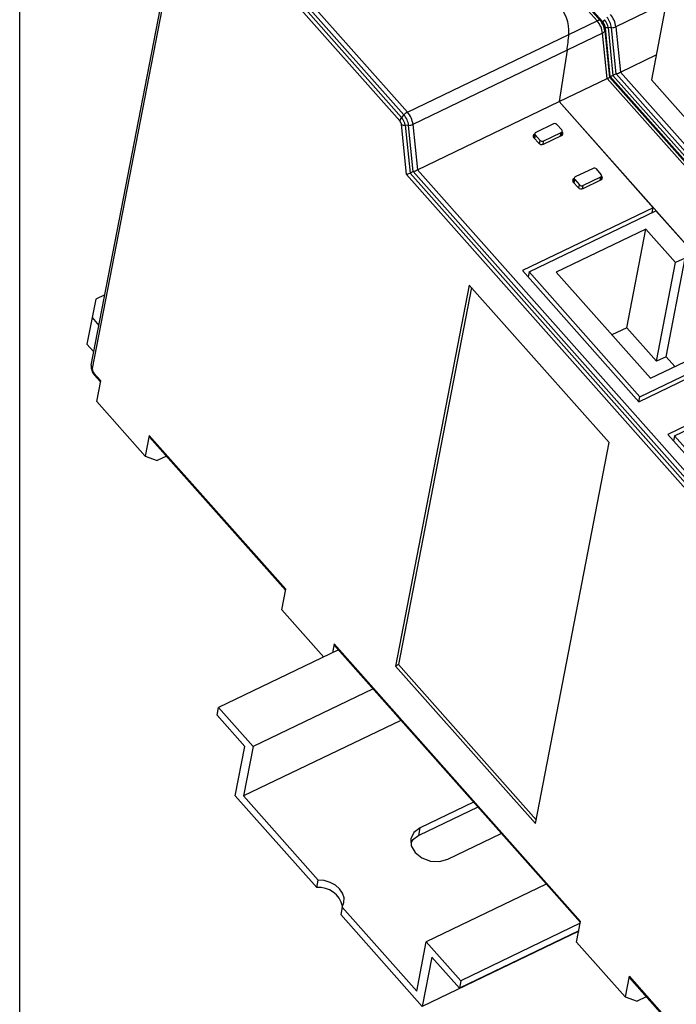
# Model space of a CAD drawing. Header units: millimetres. Extents: x 46 to 1057, y -1515 to -1121.
# Tile 2 of 63: x 46 to 101, y -1442 to -1358. Entities that reach past the tile are written whole.
import ezdxf

# ---------------------------------------------------------------- set-up
doc = ezdxf.new("R2010")
doc.units = ezdxf.units.MM

msp = doc.modelspace()

# ---------------------------------------------------------------- linework, layer by layer
at = {"linetype": 'Continuous', "lineweight": 25}
for p, q in [((94.459, -1358.526), (77.064, -1338.92)), ((77.329, -1338.878), (94.724, -1358.484)), ((94.864, -1358.537), (77.469, -1338.931)), ((94.911, -1358.569), (77.516, -1338.963)), ((77.735, -1366.988), (60.34, -1347.382)), ((60.501, -1347.098), (77.896, -1366.705)), ((78.088, -1366.491), (60.693, -1346.885)), ((60.994, -1346.655), (78.389, -1366.261)), ((51.587, -1387.719), (58.957, -1349.594)), ((59.047, -1349.885), (51.678, -1388.009)), ((100.879, -1354.137), (99.063, -1363.533)), ((100.332, -1356.97), (96.06, -1359.026)), ((92.076, -1359.673), (94.459, -1358.526)), ((94.724, -1358.484), (94.864, -1358.537)), ((95.402, -1359.1), (95.81, -1363.145)), ((95.69, -1359.103), (95.402, -1359.1)), ((96.086, -1363.028), (95.69, -1359.103)), ((96.06, -1359.026), (96.447, -1362.866)), ((78.389, -1366.261), (92.076, -1359.673)), ((94.929, -1359.571), (91.915, -1361.021)), ((92.076, -1359.673), (92.078, -1359.654)), ((95.316, -1363.41), (94.929, -1359.571)), ((95.125, -1359.376), (95.167, -1359.213)), ((95.125, -1359.376), (95.52, -1363.301)), ((95.172, -1359.157), (95.167, -1359.131)), ((95.575, -1363.258), (95.167, -1359.213)), ((95.584, -1363.248), (95.172, -1359.157)), ((91.915, -1361.021), (78.859, -1367.306)), ((91.915, -1361.021), (91.241, -1365.372)), ((96.447, -1362.866), (99.474, -1361.409)), ((95.52, -1363.301), (95.575, -1363.258)), ((123.865, -1395.144), (95.575, -1363.258)), ((123.878, -1395.137), (95.584, -1363.247)), ((96.086, -1363.028), (95.81, -1363.145)), ((95.81, -1363.145), (124.099, -1395.031)), ((124.366, -1394.903), (96.086, -1363.028)), ((96.447, -1362.866), (124.72, -1394.732)), ((91.241, -1365.372), (95.316, -1363.41)), ((123.589, -1395.277), (95.316, -1363.41)), ((95.52, -1363.301), (123.8, -1395.175)), ((99.063, -1363.533), (118.019, -1384.898)), ((79.246, -1371.146), (91.241, -1365.372)), ((91.241, -1365.372), (119.514, -1397.238)), ((99.223, -1374.368), (91.241, -1365.372)), ((78.088, -1366.491), (77.896, -1366.705)), ((78.302, -1371.546), (77.873, -1367.295)), ((78.2, -1367.38), (78.608, -1371.425)), ((78.489, -1367.383), (78.2, -1367.38)), ((78.885, -1371.308), (78.489, -1367.383)), ((78.859, -1367.306), (79.246, -1371.146)), ((90.783, -1367.258), (89.263, -1367.99)), ((91.471, -1367.776), (91.06, -1367.313)), ((89.105, -1368.434), (89.167, -1368.117)), ((89.184, -1368.084), (89.114, -1368.444)), ((89.22, -1368.199), (89.162, -1368.498)), ((89.178, -1368.111), (89.167, -1368.117)), ((89.22, -1368.199), (89.631, -1368.662)), ((89.908, -1368.717), (91.428, -1367.986)), ((89.93, -1368.977), (91.45, -1368.245)), ((91.371, -1368.283), (91.428, -1367.986)), ((91.438, -1368.25), (91.507, -1367.891)), ((91.453, -1368.243), (91.514, -1367.931)), ((91.514, -1367.931), (91.502, -1367.918)), ((89.103, -1368.431), (89.514, -1368.894)), ((89.576, -1368.947), (89.631, -1368.662)), ((89.908, -1368.717), (89.853, -1369.001)), ((120.354, -1418.943), (78.302, -1371.546)), ((78.885, -1371.308), (78.608, -1371.425)), ((78.608, -1371.425), (120.515, -1418.659)), ((120.706, -1418.446), (78.885, -1371.308)), ((79.246, -1371.146), (121.007, -1418.216)), ((94.128, -1371.028), (92.608, -1371.76)), ((94.816, -1371.547), (94.405, -1371.084)), ((92.448, -1372.201), (92.859, -1372.664)), ((92.45, -1372.204), (92.512, -1371.887)), ((92.529, -1371.854), (92.459, -1372.214)), ((92.565, -1371.969), (92.507, -1372.268)), ((92.524, -1371.881), (92.512, -1371.887)), ((92.565, -1371.969), (92.976, -1372.432)), ((92.921, -1372.717), (92.976, -1372.432)), ((93.253, -1372.488), (94.773, -1371.756)), ((93.275, -1372.747), (94.795, -1372.015)), ((94.716, -1372.053), (94.773, -1371.756)), ((94.783, -1372.021), (94.852, -1371.662)), ((94.798, -1372.013), (94.859, -1371.701)), ((94.859, -1371.701), (94.847, -1371.688)), ((93.253, -1372.488), (93.198, -1372.772)), ((99.223, -1374.368), (88.142, -1379.701)), ((88.696, -1379.812), (99.457, -1374.632)), ((99.142, -1374.784), (99.223, -1374.368)), ((108.847, -1385.215), (99.457, -1374.632)), ((98.601, -1376.177), (91.001, -1379.835)), ((96.984, -1384.543), (98.601, -1376.177)), ((101.125, -1379.021), (98.601, -1376.177)), ((99.508, -1387.387), (101.125, -1379.021)), ((100.308, -1387.002), (101.925, -1378.636)), ((101.925, -1378.636), (101.125, -1379.021)), ((88.142, -1379.701), (98.001, -1390.814)), ((88.696, -1379.812), (88.615, -1380.235)), ((98.086, -1390.395), (88.696, -1379.812)), ((91.001, -1379.835), (98.982, -1388.831)), ((83.633, -1380.92), (77.388, -1413.226)), ((83.812, -1381.121), (77.628, -1413.11)), ((95.488, -1394.281), (83.633, -1380.92)), ((51.977, -1382.118), (51.658, -1383.687)), ((52.741, -1381.75), (51.977, -1382.118)), ((51.658, -1383.687), (51.222, -1385.94)), ((51.658, -1383.687), (52.24, -1384.344)), ((96.984, -1384.543), (95.718, -1385.152)), ((99.508, -1387.387), (96.984, -1384.543)), ((98.001, -1390.814), (109.082, -1385.48)), ((98.086, -1390.395), (108.847, -1385.215)), ((98.982, -1388.831), (106.583, -1385.173)), ((51.222, -1385.94), (51.804, -1386.596)), ((100.308, -1387.002), (99.508, -1387.387)), ((101.048, -1387.837), (100.308, -1387.002)), ((111.547, -1388.258), (100.466, -1393.592)), ((51.813, -1388.392), (52.4, -1389.053)), ((51.839, -1388.531), (52.382, -1389.143)), ((52.063, -1390.795), (52.4, -1389.053)), ((101.02, -1393.703), (111.781, -1388.523)), ((52.063, -1390.795), (56.171, -1395.425)), ((98.006, -1390.812), (98.086, -1390.395)), ((56.508, -1393.683), (56.171, -1395.425)), ((56.508, -1393.683), (68.069, -1406.714)), ((56.534, -1393.823), (68.052, -1406.804)), ((100.466, -1393.592), (110.325, -1404.704)), ((101.02, -1393.703), (100.939, -1394.125)), ((110.41, -1404.286), (101.02, -1393.703)), ((89.243, -1426.587), (95.488, -1394.281)), ((56.171, -1395.425), (57.185, -1395.813)), ((57.966, -1395.437), (57.185, -1395.813)), ((67.732, -1408.456), (68.069, -1406.714)), ((67.732, -1408.456), (71.291, -1412.467)), ((72.177, -1411.344), (72.029, -1412.111)), ((72.177, -1411.344), (93.069, -1434.892)), ((72.203, -1411.483), (93.052, -1434.982)), ((72.541, -1411.865), (62.38, -1416.756)), ((77.628, -1413.11), (77.388, -1413.226)), ((77.388, -1413.226), (89.243, -1426.587)), ((77.628, -1413.11), (89.304, -1426.27)), ((75.476, -1415.172), (65.315, -1420.063)), ((62.256, -1417.399), (62.38, -1416.756)), ((64.603, -1420.045), (62.256, -1417.399)), ((62.38, -1416.756), (65.315, -1420.063)), ((77.834, -1417.831), (64.506, -1424.246)), ((63.795, -1424.228), (64.603, -1420.045)), ((65.315, -1420.063), (64.506, -1424.246)), ((70.701, -1432.012), (63.795, -1424.228)), ((64.506, -1424.246), (70.825, -1431.369)), ((83.996, -1424.776), (79.469, -1426.955)), ((84.359, -1425.185), (79.345, -1427.599)), ((79.345, -1427.599), (79.469, -1426.955)), ((81.816, -1429.601), (86.344, -1427.422)), ((70.701, -1432.012), (70.825, -1431.369)), ((90.147, -1431.708), (79.986, -1436.599)), ((72.858, -1433.66), (72.734, -1434.304)), ((72.858, -1433.66), (79.178, -1440.783)), ((79.64, -1442.088), (72.734, -1434.304)), ((93.042, -1435.035), (82.921, -1439.907)), ((92.733, -1436.634), (93.069, -1434.892)), ((92.913, -1435.698), (79.64, -1442.088)), ((92.917, -1435.678), (82.796, -1440.55)), ((79.178, -1440.783), (79.986, -1436.599)), ((79.986, -1436.599), (82.921, -1439.907)), ((92.733, -1436.634), (96.841, -1441.264)), ((80.449, -1437.904), (79.64, -1442.088)), ((82.796, -1440.55), (80.449, -1437.904)), ((82.921, -1439.907), (82.796, -1440.55)), ((97.177, -1439.522), (96.841, -1441.264)), ((97.177, -1439.522), (108.738, -1452.553)), ((97.203, -1439.662), (108.721, -1452.643)), ((96.841, -1441.264), (97.854, -1441.652)), ((98.636, -1441.276), (97.854, -1441.652))]:
    msp.add_line(p, q, dxfattribs=at)
msp.add_lwpolyline([(45.524, -1293.918), (717.291, -1293.918), (717.291, -1515.339), (45.524, -1515.339)], close=True)
at = {"linetype": 'Continuous', "lineweight": 25, "flags": 128}
for points in [[(94.911, -1358.569), (94.919, -1358.579), (94.922, -1358.583)], [(51.839, -1388.531), (51.831, -1388.521), (51.828, -1388.517)], [(79.469, -1426.955), (78.946, -1427.351), (78.681, -1427.887), (78.715, -1428.483), (79.043, -1429.048), (79.613, -1429.496), (80.341, -1429.758), (81.115, -1429.795), (81.816, -1429.601)], [(79.345, -1427.599), (78.822, -1427.994), (78.664, -1428.229)], [(72.858, -1433.66), (73.003, -1433.29), (73.014, -1432.894), (72.891, -1432.498), (72.642, -1432.129), (72.284, -1431.813), (71.841, -1431.571), (71.343, -1431.419), (70.825, -1431.369)]]:
    msp.add_lwpolyline(points, dxfattribs=at)
at = {"linetype": 'Continuous', "lineweight": 25}
for centre, radius, start, end in [((88.617, -1359.467), 3.466, 356.90769, 43.58241), ((94.009, -1359.323), 1.695, 7.43408, 40.96287), ((94.091, -1359.283), 1.986, 7.43408, 40.96287), ((94.644, -1358.835), 0.36, 77.13828, 120.86035), ((92.959, -1359.828), 1.986, 7.43408, 40.96287), ((93.444, -1359.595), 1.695, 7.43408, 40.96287), ((93.894, -1359.379), 1.284, 7.43408, 40.96287), ((94.823, -1358.648), 0.118, 41.97059, 69.95429), ((95.617, -1358.917), 0.715, 136.53547, 157.43387), ((94.128, -1359.266), 1.284, 7.43408, 40.96287), ((95.398, -1358.407), 0.693, 248.49893, 270.26785), ((95.706, -1358.255), 0.848, 268.9464, 294.68308), ((94.807, -1359.253), 0.34, 290.90476, 338.82387), ((95.016, -1359.172), 0.156, 344.95771, 5.66314), ((78.838, -1367.16), 1.005, 116.5521, 138.29755), ((76.808, -1367.603), 1.695, 7.43408, 40.96287), ((76.889, -1367.563), 1.986, 7.43408, 40.96287), ((78.356, -1367.153), 0.642, 135.69585, 165.14768), ((77.296, -1367.37), 0.582, 7.43408, 40.96287), ((78.185, -1366.77), 0.61, 239.2603, 271.43726), ((76.927, -1367.546), 1.284, 7.43408, 40.96287), ((78.504, -1366.535), 0.848, 268.9464, 294.68308), ((90.882, -1367.483), 0.246, 43.60546, 113.85789), ((89.238, -1368.295), 0.192, 111.82435, 225.14561), ((89.31, -1368.108), 0.128, 111.82435, 225.14561), ((91.381, -1367.867), 0.128, 291.82435, 45.14561), ((91.378, -1368.067), 0.192, 291.82435, 45.14561), ((89.78, -1368.639), 0.369, 223.60546, 293.85789), ((89.809, -1368.493), 0.246, 223.60546, 293.85789), ((94.227, -1371.253), 0.246, 43.60546, 113.85789), ((94.726, -1371.637), 0.128, 291.82435, 45.14561), ((92.583, -1372.065), 0.192, 111.82435, 225.14561), ((92.655, -1371.879), 0.128, 111.82435, 225.14561), ((93.154, -1372.263), 0.246, 223.60546, 293.85789), ((94.724, -1371.837), 0.192, 291.82435, 45.14561), ((93.126, -1372.41), 0.369, 223.60546, 293.85789), ((51.871, -1387.777), 0.29, 168.55375, 183.59508), ((51.941, -1387.764), 0.36, 184.97204, 223.00749), ((52.194, -1388.042), 0.517, 176.42928, 222.59633), ((51.981, -1388.435), 0.173, 165.63001, 208.34049), ((56.66, -1393.727), 0.159, 164.04882, 217.11832), ((72.33, -1411.388), 0.159, 164.04882, 217.11832), ((70.872, -1434.09), 2.085, 13.81901, 94.71353), ((97.33, -1439.566), 0.159, 164.04882, 217.11832)]:
    msp.add_arc(centre, radius, start, end, dxfattribs=at)
for centre, major_axis, ratio, start_param, end_param in [((91.952, -1360.316), (0.139, 1.176), 0.048557, 4.075312, 5.297043), ((91.952, -1360.316), (0.139, 1.176), 0.048557, 4.075312, 5.297043), ((95.903, -1363.073), (0.481, 0.211), 0.056004, 3.960934, 4.492131), ((96.18, -1362.956), (0.481, 0.211), 0.056004, 4.492131, 5.277529), ((95.048, -1363.501), (0.481, 0.211), 0.056004, 5.277529, 6.062927), ((78.702, -1371.353), (0.481, 0.211), 0.056004, 3.706733, 4.492131), ((78.978, -1371.236), (0.481, 0.211), 0.056004, 4.492131, 5.277529)]:
    msp.add_ellipse(centre, major_axis=major_axis, ratio=ratio, start_param=start_param, end_param=end_param, dxfattribs=at)
for points, knots in [([(95.167, -1359.132), (95.16, -1359.085), (95.145, -1358.991), (95.088, -1358.84), (95.013, -1358.697), (94.952, -1358.621), (94.921, -1358.583)], [0, 0, 0, 0, 0.251448, 0.501932, 0.75145, 1, 1, 1, 1]), ([(51.582, -1387.795), (51.578, -1387.851), (51.57, -1387.963), (51.623, -1388.169), (51.712, -1388.368), (51.79, -1388.468), (51.828, -1388.517)], [0, 0, 0, 0, 0.258376, 0.51123, 0.758468, 1, 1, 1, 1])]:
    msp.add_open_spline(points, degree=3, knots=knots, dxfattribs=at)

doc.saveas('drawing.dxf')
